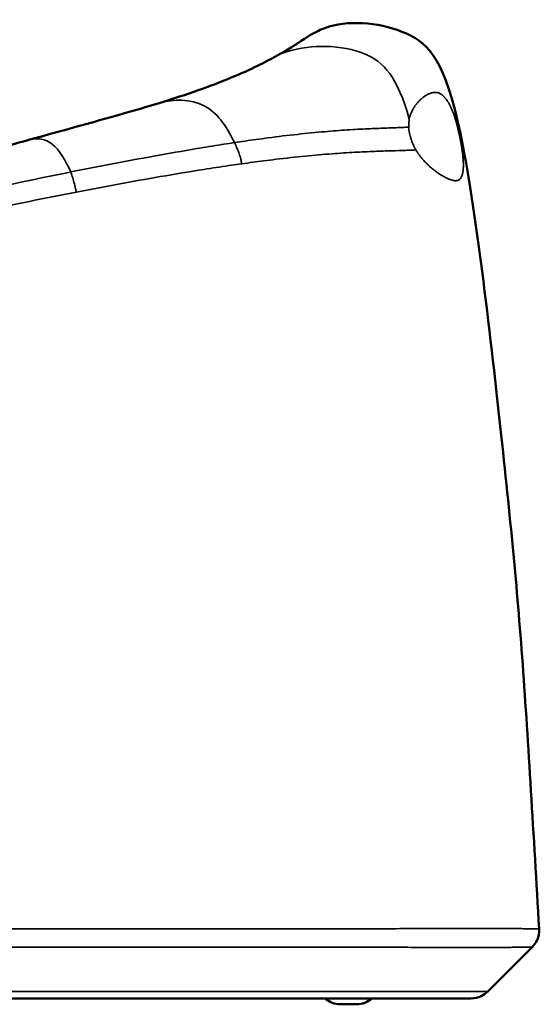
# Model space of a CAD drawing. Header units: millimetres. Extents: x -578 to 1907, y 2499 to 4482.
# Tile 41 of 41: x 1467 to 1907, y 2499 to 3335. Entities that reach past the tile are written whole.
import ezdxf

# ---------------------------------------------------------------- set-up
doc = ezdxf.new("R2010")
doc.units = ezdxf.units.MM
doc.layers.add('Visible (ANSI)', color=7, linetype='Continuous', lineweight=50)
doc.layers.add('Visible Narrow (ANSI)', color=7, linetype='Continuous', lineweight=35)

msp = doc.modelspace()

# ---------------------------------------------------------------- linework, layer by layer
at = {"layer": 'Visible (ANSI)'}
for p, q in [((1901.452, 2547.715), (1863.653, 2509.917)), ((1221.274, 2504.059), (1849.511, 2504.059)), ((1738.759, 2499.059), (1752.302, 2499.059))]:
    msp.add_line(p, q, dxfattribs=at)
for centre, start, end in [((1738.759, 2519.059), 228.590378, 270), ((1752.302, 2519.059), 270, 311.409622)]:
    msp.add_arc(centre, 20, start, end, dxfattribs=at)
for points, knots in [([(1683.608, 3304.016), (1689.093, 3307.043), (1693.427, 3309.586), (1700.29, 3313.822), (1702.598, 3315.379), (1708.646, 3319.479), (1714.505, 3323.12), (1720.849, 3326.295), (1722.661, 3327.057), (1725.203, 3328.075), (1725.841, 3328.308), (1726.768, 3328.627)], [0, 0, 0, 0, 4.5959272, 4.5959272, 9.4018856, 9.4018856, 15.2780998, 15.2780998, 19.3402915, 19.3402915, 22.9213035, 22.9213035, 22.9213035, 22.9213035]), ([(1726.768, 3328.627), (1727.511, 3328.882), (1747.766, 3335.36), (1801.061, 3329.506), (1827.76, 3299.593), (1840.547, 3238.566)], [-2.0385039, -2.0385039, -2.0385039, -2.0385039, -2, -1, 0, 0, 0, 0]), ([(1585.009, 3264.467), (1596.74, 3268.066), (1607.913, 3271.738), (1627.991, 3278.846), (1637.247, 3282.393), (1654.237, 3289.419), (1661.894, 3292.901), (1674.198, 3298.927), (1679.123, 3301.542), (1683.608, 3304.016)], [0, 0, 0, 0, 4.0851524, 4.0851524, 8.0632618, 8.0632618, 12.2963086, 12.2963086, 16.0545304, 16.0545304, 16.0545304, 16.0545304]), ([(1475.226, 3233.446), (1504.007, 3241.486), (1532.988, 3249.308), (1568.879, 3259.625), (1577.116, 3262.045), (1585.009, 3264.467)], [0, 0, 0, 0, 9.048326, 9.048326, 11.7970304, 11.7970304, 11.7970304, 11.7970304]), ([(1907.276, 2563.015), (1902.673, 2642.437), (1893.484, 2803.97), (1877.786, 2963.345), (1853.335, 3177.539), (1840.547, 3238.566)], [0, 0, 0, 0, 0.325185, 0.6625925, 1, 1, 1, 1]), ([(1102.432, 3093.018), (1132.601, 3106.934), (1162.832, 3120.808), (1241.363, 3155.284), (1290.015, 3175.073), (1377.019, 3205.01), (1414.963, 3216.367), (1460.336, 3229.272), (1467.785, 3231.367), (1475.226, 3233.446)], [0, 0, 0, 0, 10.0003651, 10.0003651, 25.8098188, 25.8098188, 37.7193659, 37.7193659, 40.0586332, 40.0586332, 40.0586332, 40.0586332]), ([(1901.452, 2547.715), (1903.155, 2549.419), (1906.406, 2554.12), (1907.462, 2559.808), (1907.276, 2563.015)], [0, 0, 0, 0, 0.42857143, 0.99999799, 0.99999799, 0.99999799, 0.99999799]), ([(1863.653, 2509.917), (1862.066, 2508.33), (1860.21, 2507.013), (1858.189, 2506.04), (1855.493, 2504.743), (1852.503, 2504.059), (1849.511, 2504.059)], [0, 0, 0, 0, 0.4285715, 0.4285715, 0.4285715, 1.0000001, 1.0000001, 1.0000001, 1.0000001])]:
    msp.add_open_spline(points, degree=3, knots=knots, dxfattribs=at)
at = {"layer": 'Visible Narrow (ANSI)'}
for p, q in [((1639.771, 3229.443), (1639.771, 3229.443)), ((1633.241, 3209.688), (1633.241, 3209.688)), ((1546.286, 3194.878), (1546.286, 3194.877))]:
    msp.add_line(p, q, dxfattribs=at)
for points, knots in [([(1797.171, 3250.898), (1786.97, 3286.856), (1775.652, 3299.387), (1759.086, 3306.245), (1740.039, 3314.129), (1714.053, 3314.513), (1694.099, 3308.353), (1690.425, 3307.219), (1686.956, 3305.864), (1683.608, 3304.016)], [0, 0, 0, 0, 0.15546733, 0.15546733, 0.15546733, 0.3342226, 0.3342226, 0.3342226, 0.36712943, 0.36712943, 0.36712943, 0.36712943]), ([(1839.364, 3238.623), (1839.132, 3239.675), (1838.892, 3240.721), (1838.644, 3241.761), (1838.52, 3242.281), (1838.394, 3242.799), (1838.266, 3243.315), (1838.202, 3243.573), (1838.138, 3243.831), (1838.073, 3244.089), (1838.04, 3244.217), (1838.007, 3244.346), (1837.975, 3244.474), (1837.958, 3244.539), (1837.942, 3244.603), (1837.925, 3244.667), (1837.917, 3244.699), (1837.909, 3244.731), (1837.9, 3244.763), (1837.894, 3244.787), (1837.888, 3244.811), (1837.882, 3244.835), (1837.88, 3244.843), (1837.877, 3244.853), (1837.876, 3244.86), (1837.654, 3245.719), (1837.427, 3246.569), (1837.193, 3247.412), (1837.076, 3247.833), (1836.958, 3248.252), (1836.838, 3248.669), (1836.778, 3248.877), (1836.718, 3249.085), (1836.657, 3249.292), (1836.627, 3249.396), (1836.596, 3249.499), (1836.566, 3249.603), (1836.55, 3249.654), (1836.535, 3249.706), (1836.52, 3249.758), (1836.506, 3249.803), (1836.493, 3249.848), (1836.479, 3249.893), (1836.477, 3249.9), (1836.475, 3249.907), (1836.473, 3249.913), (1836.262, 3250.618), (1836.047, 3251.315), (1835.826, 3252.005), (1835.715, 3252.349), (1835.603, 3252.692), (1835.49, 3253.033), (1835.434, 3253.203), (1835.377, 3253.373), (1835.319, 3253.542), (1835.291, 3253.627), (1835.262, 3253.711), (1835.233, 3253.795), (1835.219, 3253.838), (1835.204, 3253.88), (1835.19, 3253.922), (1835.177, 3253.959), (1835.164, 3253.996), (1835.152, 3254.032), (1835.15, 3254.038), (1835.148, 3254.044), (1835.146, 3254.048), (1834.946, 3254.628), (1834.742, 3255.2), (1834.533, 3255.764), (1834.428, 3256.046), (1834.323, 3256.326), (1834.216, 3256.604), (1834.163, 3256.743), (1834.109, 3256.882), (1834.055, 3257.02), (1834.028, 3257.089), (1834.001, 3257.158), (1833.974, 3257.226), (1833.961, 3257.261), (1833.947, 3257.295), (1833.933, 3257.329), (1833.922, 3257.359), (1833.91, 3257.389), (1833.898, 3257.419), (1833.896, 3257.424), (1833.894, 3257.429), (1833.893, 3257.432), (1833.512, 3258.389), (1833.119, 3259.313), (1832.713, 3260.202), (1832.51, 3260.647), (1832.304, 3261.083), (1832.095, 3261.511), (1831.99, 3261.725), (1831.884, 3261.937), (1831.778, 3262.146), (1831.724, 3262.251), (1831.671, 3262.355), (1831.617, 3262.459), (1831.59, 3262.511), (1831.563, 3262.563), (1831.536, 3262.614), (1831.523, 3262.64), (1831.51, 3262.666), (1831.496, 3262.692), (1831.486, 3262.711), (1831.476, 3262.73), (1831.466, 3262.749), (1831.462, 3262.756), (1831.458, 3262.763), (1831.455, 3262.769), (1831.262, 3263.136), (1831.065, 3263.496), (1830.866, 3263.849), (1830.816, 3263.937), (1830.766, 3264.025), (1830.716, 3264.112), (1830.703, 3264.134), (1830.691, 3264.156), (1830.678, 3264.178), (1830.672, 3264.188), (1830.666, 3264.199), (1830.66, 3264.21), (1830.654, 3264.22), (1830.648, 3264.23), (1830.642, 3264.241), (1830.618, 3264.282), (1830.594, 3264.323), (1830.57, 3264.364), (1830.474, 3264.528), (1830.378, 3264.691), (1830.281, 3264.851), (1830.088, 3265.171), (1829.893, 3265.483), (1829.696, 3265.787), (1829.598, 3265.94), (1829.499, 3266.09), (1829.401, 3266.238), (1829.351, 3266.312), (1829.302, 3266.385), (1829.252, 3266.458), (1829.227, 3266.495), (1829.202, 3266.531), (1829.177, 3266.568), (1829.165, 3266.586), (1829.153, 3266.604), (1829.14, 3266.622), (1829.131, 3266.635), (1829.121, 3266.649), (1829.112, 3266.663), (1829.109, 3266.667), (1829.106, 3266.672), (1829.103, 3266.676), (1828.448, 3267.624), (1827.784, 3268.478), (1827.121, 3269.238), (1827.057, 3269.311), (1826.994, 3269.383), (1826.93, 3269.454), (1826.567, 3269.861), (1826.203, 3270.24), (1825.835, 3270.59), (1825.651, 3270.765), (1825.466, 3270.933), (1825.279, 3271.094), (1825.186, 3271.174), (1825.093, 3271.253), (1824.999, 3271.329), (1824.952, 3271.368), (1824.905, 3271.406), (1824.858, 3271.443), (1824.834, 3271.462), (1824.81, 3271.48), (1824.787, 3271.499), (1824.766, 3271.515), (1824.745, 3271.531), (1824.725, 3271.547), (1824.722, 3271.549), (1824.719, 3271.552), (1824.716, 3271.554), (1824.373, 3271.818), (1824.026, 3272.057), (1823.672, 3272.27), (1823.495, 3272.377), (1823.316, 3272.477), (1823.136, 3272.57), (1823.045, 3272.617), (1822.955, 3272.662), (1822.864, 3272.706), (1822.818, 3272.727), (1822.772, 3272.749), (1822.726, 3272.77), (1822.703, 3272.78), (1822.68, 3272.791), (1822.657, 3272.801), (1822.646, 3272.806), (1822.634, 3272.811), (1822.623, 3272.816), (1822.611, 3272.821), (1822.6, 3272.826), (1822.588, 3272.831), (1822.23, 3272.988), (1821.864, 3273.119), (1821.491, 3273.224), (1821.304, 3273.276), (1821.115, 3273.322), (1820.924, 3273.362), (1820.828, 3273.382), (1820.732, 3273.4), (1820.636, 3273.417), (1820.587, 3273.425), (1820.539, 3273.433), (1820.49, 3273.44), (1820.466, 3273.444), (1820.442, 3273.447), (1820.417, 3273.451), (1820.393, 3273.455), (1820.368, 3273.458), (1820.344, 3273.461), (1819.957, 3273.514), (1819.563, 3273.541), (1819.16, 3273.542), (1818.959, 3273.542), (1818.755, 3273.536), (1818.549, 3273.524), (1818.343, 3273.512), (1818.135, 3273.493), (1817.924, 3273.467), (1817.502, 3273.417), (1817.073, 3273.34), (1816.636, 3273.238), (1816.417, 3273.187), (1816.196, 3273.13), (1815.974, 3273.066), (1815.863, 3273.034), (1815.751, 3273), (1815.639, 3272.965), (1815.583, 3272.947), (1815.526, 3272.929), (1815.47, 3272.911), (1815.442, 3272.902), (1815.414, 3272.893), (1815.385, 3272.883), (1815.371, 3272.878), (1815.357, 3272.874), (1815.343, 3272.869), (1815.329, 3272.864), (1815.315, 3272.86), (1815.301, 3272.855), (1814.835, 3272.697), (1814.363, 3272.512), (1813.886, 3272.302), (1813.647, 3272.197), (1813.407, 3272.086), (1813.166, 3271.968), (1813.046, 3271.909), (1812.925, 3271.848), (1812.804, 3271.786), (1812.743, 3271.755), (1812.683, 3271.723), (1812.622, 3271.691), (1812.592, 3271.675), (1812.561, 3271.659), (1812.531, 3271.643), (1812.516, 3271.635), (1812.5, 3271.627), (1812.485, 3271.619), (1812.478, 3271.615), (1812.47, 3271.611), (1812.462, 3271.607), (1812.455, 3271.603), (1812.448, 3271.599), (1812.44, 3271.594), (1811.935, 3271.323), (1811.428, 3271.025), (1810.92, 3270.703), (1810.666, 3270.541), (1810.412, 3270.374), (1810.158, 3270.199), (1810.031, 3270.112), (1809.904, 3270.024), (1809.777, 3269.934), (1809.714, 3269.889), (1809.65, 3269.843), (1809.587, 3269.797), (1809.555, 3269.774), (1809.523, 3269.751), (1809.492, 3269.728), (1809.476, 3269.717), (1809.46, 3269.705), (1809.444, 3269.693), (1809.432, 3269.685), (1809.42, 3269.676), (1809.408, 3269.667), (1809.404, 3269.664), (1809.401, 3269.662), (1809.396, 3269.658), (1808.852, 3269.258), (1808.31, 3268.831), (1807.775, 3268.378), (1807.507, 3268.152), (1807.241, 3267.919), (1806.977, 3267.68), (1806.845, 3267.56), (1806.713, 3267.439), (1806.582, 3267.316), (1806.516, 3267.255), (1806.451, 3267.193), (1806.385, 3267.131), (1806.352, 3267.1), (1806.32, 3267.069), (1806.287, 3267.037), (1806.259, 3267.01), (1806.23, 3266.983), (1806.202, 3266.955), (1806.198, 3266.951), (1806.194, 3266.948), (1806.189, 3266.943), (1805.602, 3266.375), (1805.028, 3265.779), (1804.471, 3265.155), (1804.193, 3264.842), (1803.919, 3264.523), (1803.65, 3264.198), (1803.515, 3264.035), (1803.382, 3263.87), (1803.25, 3263.704), (1803.184, 3263.621), (1803.118, 3263.537), (1803.053, 3263.453), (1803.02, 3263.411), (1802.987, 3263.369), (1802.955, 3263.327), (1802.939, 3263.306), (1802.922, 3263.285), (1802.906, 3263.264), (1802.892, 3263.245), (1802.878, 3263.227), (1802.864, 3263.208), (1802.862, 3263.205), (1802.86, 3263.203), (1802.857, 3263.2), (1802.252, 3262.407), (1801.677, 3261.581), (1801.141, 3260.725), (1800.872, 3260.296), (1800.613, 3259.86), (1800.364, 3259.417), (1800.239, 3259.195), (1800.117, 3258.971), (1799.998, 3258.746), (1799.938, 3258.633), (1799.879, 3258.52), (1799.821, 3258.406), (1799.791, 3258.349), (1799.762, 3258.292), (1799.733, 3258.235), (1799.719, 3258.207), (1799.705, 3258.178), (1799.69, 3258.15), (1799.68, 3258.128), (1799.669, 3258.107), (1799.658, 3258.085), (1799.654, 3258.078), (1799.651, 3258.072), (1799.647, 3258.064), (1799.389, 3257.544), (1799.144, 3257.017), (1798.916, 3256.482), (1798.801, 3256.214), (1798.691, 3255.945), (1798.584, 3255.673), (1798.531, 3255.537), (1798.478, 3255.401), (1798.427, 3255.264), (1798.401, 3255.196), (1798.376, 3255.128), (1798.351, 3255.059), (1798.338, 3255.025), (1798.326, 3254.99), (1798.313, 3254.956), (1798.302, 3254.926), (1798.291, 3254.896), (1798.281, 3254.866), (1798.279, 3254.861), (1798.278, 3254.858), (1798.276, 3254.853), (1797.816, 3253.568), (1797.445, 3252.249), (1797.171, 3250.898)], [0, 0, 0, 0, 0.015625, 0.015625, 0.015625, 0.0234375, 0.0234375, 0.0234375, 0.0273437, 0.0273437, 0.0273437, 0.0292969, 0.0292969, 0.0292969, 0.0302734, 0.0302734, 0.0302734, 0.0307617, 0.0307617, 0.0307617, 0.0311279, 0.0311279, 0.0311279, 0.03125, 0.03125, 0.03125, 0.046875, 0.046875, 0.046875, 0.0546875, 0.0546875, 0.0546875, 0.0585937, 0.0585937, 0.0585937, 0.0605469, 0.0605469, 0.0605469, 0.0615234, 0.0615234, 0.0615234, 0.0623779, 0.0623779, 0.0623779, 0.0625, 0.0625, 0.0625, 0.078125, 0.078125, 0.078125, 0.0859375, 0.0859375, 0.0859375, 0.0898437, 0.0898437, 0.0898437, 0.0917969, 0.0917969, 0.0917969, 0.0927734, 0.0927734, 0.0927734, 0.0936279, 0.0936279, 0.0936279, 0.09375, 0.09375, 0.09375, 0.109375, 0.109375, 0.109375, 0.1171875, 0.1171875, 0.1171875, 0.1210937, 0.1210937, 0.1210937, 0.1230469, 0.1230469, 0.1230469, 0.1240234, 0.1240234, 0.1240234, 0.1248779, 0.1248779, 0.1248779, 0.125, 0.125, 0.125, 0.15625, 0.15625, 0.15625, 0.171875, 0.171875, 0.171875, 0.1796875, 0.1796875, 0.1796875, 0.1835937, 0.1835937, 0.1835937, 0.1855469, 0.1855469, 0.1855469, 0.1865234, 0.1865234, 0.1865234, 0.1872559, 0.1872559, 0.1872559, 0.1875, 0.1875, 0.1875, 0.203125, 0.203125, 0.203125, 0.2070312, 0.2070312, 0.2070312, 0.2080078, 0.2080078, 0.2080078, 0.2084961, 0.2084961, 0.2084961, 0.2089844, 0.2089844, 0.2089844, 0.2109375, 0.2109375, 0.2109375, 0.21875, 0.21875, 0.21875, 0.234375, 0.234375, 0.234375, 0.2421875, 0.2421875, 0.2421875, 0.2460937, 0.2460937, 0.2460937, 0.2480469, 0.2480469, 0.2480469, 0.2490234, 0.2490234, 0.2490234, 0.2497559, 0.2497559, 0.2497559, 0.25, 0.25, 0.25, 0.3070505, 0.3070505, 0.3070505, 0.3125, 0.3125, 0.3125, 0.34375, 0.34375, 0.34375, 0.359375, 0.359375, 0.359375, 0.3671875, 0.3671875, 0.3671875, 0.3710937, 0.3710937, 0.3710937, 0.3730469, 0.3730469, 0.3730469, 0.3747559, 0.3747559, 0.3747559, 0.375, 0.375, 0.375, 0.40625, 0.40625, 0.40625, 0.421875, 0.421875, 0.421875, 0.4296875, 0.4296875, 0.4296875, 0.4335937, 0.4335937, 0.4335937, 0.4355469, 0.4355469, 0.4355469, 0.4365234, 0.4365234, 0.4365234, 0.4375, 0.4375, 0.4375, 0.46875, 0.46875, 0.46875, 0.484375, 0.484375, 0.484375, 0.4921875, 0.4921875, 0.4921875, 0.4960937, 0.4960937, 0.4960937, 0.4980469, 0.4980469, 0.4980469, 0.5, 0.5, 0.5, 0.53125, 0.53125, 0.53125, 0.546875, 0.546875, 0.546875, 0.5625, 0.5625, 0.5625, 0.59375, 0.59375, 0.59375, 0.609375, 0.609375, 0.609375, 0.6171875, 0.6171875, 0.6171875, 0.6210937, 0.6210937, 0.6210937, 0.6230469, 0.6230469, 0.6230469, 0.6240234, 0.6240234, 0.6240234, 0.625, 0.625, 0.625, 0.65625, 0.65625, 0.65625, 0.671875, 0.671875, 0.671875, 0.6796875, 0.6796875, 0.6796875, 0.6835937, 0.6835937, 0.6835937, 0.6855469, 0.6855469, 0.6855469, 0.6865234, 0.6865234, 0.6865234, 0.6870117, 0.6870117, 0.6870117, 0.6875, 0.6875, 0.6875, 0.71875, 0.71875, 0.71875, 0.734375, 0.734375, 0.734375, 0.7421875, 0.7421875, 0.7421875, 0.7460937, 0.7460937, 0.7460937, 0.7480469, 0.7480469, 0.7480469, 0.7490234, 0.7490234, 0.7490234, 0.7497559, 0.7497559, 0.7497559, 0.75, 0.75, 0.75, 0.78125, 0.78125, 0.78125, 0.796875, 0.796875, 0.796875, 0.8046875, 0.8046875, 0.8046875, 0.8085937, 0.8085937, 0.8085937, 0.8105469, 0.8105469, 0.8105469, 0.8122559, 0.8122559, 0.8122559, 0.8125, 0.8125, 0.8125, 0.84375, 0.84375, 0.84375, 0.859375, 0.859375, 0.859375, 0.8671875, 0.8671875, 0.8671875, 0.8710937, 0.8710937, 0.8710937, 0.8730469, 0.8730469, 0.8730469, 0.8740234, 0.8740234, 0.8740234, 0.8748779, 0.8748779, 0.8748779, 0.875, 0.875, 0.875, 0.90625, 0.90625, 0.90625, 0.921875, 0.921875, 0.921875, 0.9296875, 0.9296875, 0.9296875, 0.9335937, 0.9335937, 0.9335937, 0.9355469, 0.9355469, 0.9355469, 0.9365234, 0.9365234, 0.9365234, 0.9372559, 0.9372559, 0.9372559, 0.9375, 0.9375, 0.9375, 0.953125, 0.953125, 0.953125, 0.9609375, 0.9609375, 0.9609375, 0.9648437, 0.9648437, 0.9648437, 0.9667969, 0.9667969, 0.9667969, 0.9677734, 0.9677734, 0.9677734, 0.9686279, 0.9686279, 0.9686279, 0.96875, 0.96875, 0.96875, 1, 1, 1, 1]), ([(1648.693, 3230.819), (1641.481, 3246.112), (1625.478, 3267.592), (1596.963, 3268.134), (1585.009, 3264.467)], [-5.8529511, -5.8529511, -5.8529511, -5.8529511, -5, -4.0902938, -4.0902938, -4.0902938, -4.0902938]), ([(1797.171, 3250.898), (1797.065, 3250.37), (1796.973, 3249.838), (1796.858, 3249.033), (1796.806, 3248.63), (1796.755, 3248.156), (1796.733, 3247.918), (1796.721, 3247.79), (1796.716, 3247.731), (1796.713, 3247.697), (1796.713, 3247.689), (1796.609, 3246.463), (1796.584, 3245.23), (1796.639, 3243.982)], [0, 0, 0, 0, 0.25, 0.25, 0.375, 0.4375, 0.46875, 0.484375, 0.4960937, 0.4960937, 0.5, 0.5, 1, 1, 1, 1]), ([(1796.639, 3243.982), (1795.812, 3243.936), (1794.966, 3243.893), (1794.104, 3243.851), (1794.018, 3243.847), (1793.932, 3243.843), (1793.846, 3243.839), (1792.22, 3243.761), (1790.536, 3243.69), (1788.791, 3243.621), (1784.991, 3243.471), (1780.897, 3243.331), (1776.504, 3243.17), (1771.972, 3243.003), (1767.121, 3242.813), (1761.952, 3242.571), (1756.496, 3242.315), (1750.686, 3242.001), (1744.544, 3241.603), (1738.441, 3241.207), (1732.01, 3240.729), (1725.284, 3240.151), (1717.911, 3239.518), (1710.185, 3238.765), (1702.172, 3237.888), (1694.159, 3237.01), (1685.86, 3236.007), (1677.327, 3234.886), (1673.902, 3234.436), (1670.439, 3233.966), (1666.948, 3233.48), (1660.951, 3232.644), (1654.869, 3231.757), (1648.693, 3230.819)], [0, 0, 0, 0, 0.0284273, 0.0284273, 0.0284273, 0.03125, 0.03125, 0.03125, 0.0846763, 0.0846763, 0.0846763, 0.2010019, 0.2010019, 0.2010019, 0.3210134, 0.3210134, 0.3210134, 0.447699, 0.447699, 0.447699, 0.5735788, 0.5735788, 0.5735788, 0.7115484, 0.7115484, 0.7115484, 0.849518, 0.849518, 0.849518, 0.9048926, 0.9048926, 0.9048926, 1, 1, 1, 1]), ([(1802.7, 3224.702), (1802.7, 3224.703), (1802.698, 3224.706), (1802.693, 3224.713), (1802.687, 3224.723), (1802.677, 3224.741), (1802.663, 3224.766), (1802.651, 3224.787), (1802.635, 3224.814), (1802.617, 3224.846), (1802.608, 3224.861), (1802.598, 3224.879), (1802.588, 3224.897), (1802.583, 3224.906), (1802.577, 3224.916), (1802.571, 3224.926), (1802.569, 3224.931), (1802.566, 3224.936), (1802.563, 3224.941), (1802.561, 3224.944), (1802.56, 3224.946), (1802.558, 3224.949), (1802.557, 3224.952), (1802.555, 3224.955), (1802.554, 3224.957), (1802.505, 3225.042), (1802.457, 3225.127), (1802.41, 3225.212), (1802.314, 3225.382), (1802.22, 3225.553), (1802.127, 3225.724), (1801.941, 3226.066), (1801.76, 3226.409), (1801.583, 3226.754), (1801.465, 3226.985), (1801.349, 3227.216), (1801.235, 3227.448), (1801.179, 3227.562), (1801.123, 3227.677), (1801.068, 3227.791), (1800.984, 3227.965), (1800.902, 3228.138), (1800.82, 3228.313), (1800.78, 3228.4), (1800.739, 3228.487), (1800.699, 3228.574), (1800.679, 3228.618), (1800.659, 3228.661), (1800.639, 3228.705), (1800.624, 3228.738), (1800.609, 3228.77), (1800.594, 3228.803), (1800.589, 3228.814), (1800.585, 3228.823), (1800.579, 3228.836), (1799.959, 3230.204), (1799.408, 3231.58), (1798.923, 3232.961), (1798.913, 3232.992), (1798.902, 3233.022), (1798.892, 3233.052), (1798.856, 3233.153), (1798.822, 3233.254), (1798.787, 3233.355), (1798.77, 3233.405), (1798.753, 3233.456), (1798.736, 3233.506), (1798.723, 3233.544), (1798.71, 3233.582), (1798.697, 3233.62), (1798.693, 3233.632), (1798.689, 3233.644), (1798.685, 3233.658), (1798.238, 3234.992), (1797.856, 3236.319), (1797.547, 3237.639), (1797.495, 3237.858), (1797.445, 3238.078), (1797.398, 3238.298), (1797.385, 3238.356), (1797.373, 3238.414), (1797.36, 3238.472), (1797.349, 3238.523), (1797.339, 3238.575), (1797.328, 3238.627), (1797.316, 3238.681), (1797.305, 3238.736), (1797.294, 3238.791), (1797.283, 3238.846), (1797.272, 3238.902), (1797.261, 3238.955), (1796.922, 3240.663), (1796.711, 3242.337), (1796.639, 3243.982)], [0, 0, 0, 0, 0.0032026, 0.0032026, 0.0032026, 0.0078125, 0.0078125, 0.0078125, 0.0117188, 0.0117188, 0.0117188, 0.0136719, 0.0136719, 0.0136719, 0.0146484, 0.0146484, 0.0146484, 0.0151367, 0.0151367, 0.0151367, 0.0153809, 0.0153809, 0.0153809, 0.015625, 0.015625, 0.015625, 0.03125, 0.03125, 0.03125, 0.0625, 0.0625, 0.0625, 0.125, 0.125, 0.125, 0.166874, 0.166874, 0.166874, 0.1875, 0.1875, 0.1875, 0.21875, 0.21875, 0.21875, 0.234375, 0.234375, 0.234375, 0.2421875, 0.2421875, 0.2421875, 0.2480469, 0.2480469, 0.2480469, 0.25, 0.25, 0.25, 0.4640634, 0.4640634, 0.4640634, 0.46875, 0.46875, 0.46875, 0.484375, 0.484375, 0.484375, 0.4921875, 0.4921875, 0.4921875, 0.4980469, 0.4980469, 0.4980469, 0.5, 0.5, 0.5, 0.6875, 0.6875, 0.6875, 0.71875, 0.71875, 0.71875, 0.7270154, 0.7270154, 0.7270154, 0.734375, 0.734375, 0.734375, 0.7421875, 0.7421875, 0.7421875, 0.75, 0.75, 0.75, 1, 1, 1, 1]), ([(1802.7, 3224.702), (1803.146, 3223.93), (1803.618, 3223.168), (1804.362, 3222.039), (1804.616, 3221.665), (1805.005, 3221.107), (1805.202, 3220.829), (1805.436, 3220.506), (1805.554, 3220.345), (1805.617, 3220.259), (1805.647, 3220.218), (1805.664, 3220.196), (1805.668, 3220.189), (1806.143, 3219.546), (1806.63, 3218.917), (1807.381, 3217.988), (1807.762, 3217.526), (1808.215, 3216.994), (1808.444, 3216.73), (1808.567, 3216.588), (1808.625, 3216.522), (1808.658, 3216.485), (1808.667, 3216.474), (1809.146, 3215.928), (1809.626, 3215.4), (1810.359, 3214.62), (1810.729, 3214.234), (1811.164, 3213.789), (1811.384, 3213.568), (1811.501, 3213.45), (1811.556, 3213.395), (1811.588, 3213.364), (1811.596, 3213.355), (1812.063, 3212.89), (1812.527, 3212.441), (1813.23, 3211.779), (1813.583, 3211.451), (1813.997, 3211.074), (1814.205, 3210.887), (1814.309, 3210.793), (1814.353, 3210.753), (1814.383, 3210.727), (1814.398, 3210.713), (1814.867, 3210.295), (1815.324, 3209.898), (1815.897, 3209.412), (1816.04, 3209.291), (1816.184, 3209.171), (1816.227, 3209.135), (1816.241, 3209.123), (1816.268, 3209.1), (1816.335, 3209.045), (1816.616, 3208.811), (1817.311, 3208.242), (1818.166, 3207.566), (1818.913, 3206.996), (1819.285, 3206.716), (1819.491, 3206.562), (1819.591, 3206.489), (1819.644, 3206.449), (1819.651, 3206.444), (1820.456, 3205.85), (1821.246, 3205.291), (1822.416, 3204.5), (1822.996, 3204.116), (1823.666, 3203.689), (1823.999, 3203.48), (1824.176, 3203.369), (1824.259, 3203.318), (1824.306, 3203.289), (1824.319, 3203.281), (1825.045, 3202.834), (1825.743, 3202.424), (1826.764, 3201.853), (1827.269, 3201.579), (1827.845, 3201.279), (1828.131, 3201.134), (1828.273, 3201.062), (1828.333, 3201.032), (1828.374, 3201.012), (1828.395, 3201.002), (1829.044, 3200.679), (1829.653, 3200.395), (1830.535, 3200.014), (1830.968, 3199.834), (1831.46, 3199.644), (1831.702, 3199.553), (1831.823, 3199.509), (1831.874, 3199.491), (1831.909, 3199.479), (1831.926, 3199.472), (1832.479, 3199.274), (1832.994, 3199.111), (1833.733, 3198.909), (1833.974, 3198.849), (1834.327, 3198.769), (1834.501, 3198.732), (1834.673, 3198.699), (1834.787, 3198.678), (1834.843, 3198.668), (1835.346, 3198.582), (1835.769, 3198.534), (1836.372, 3198.506), (1836.567, 3198.504), (1836.853, 3198.512), (1836.993, 3198.519), (1837.131, 3198.529), (1837.222, 3198.537), (1837.266, 3198.542), (1837.673, 3198.587), (1838.011, 3198.656), (1838.488, 3198.804), (1838.641, 3198.861), (1838.864, 3198.958), (1838.973, 3199.009), (1839.098, 3199.073), (1839.159, 3199.107), (1839.186, 3199.122), (1839.203, 3199.131), (1839.211, 3199.136), (1839.504, 3199.304), (1839.766, 3199.497), (1840.132, 3199.834), (1840.249, 3199.954), (1840.418, 3200.147), (1840.501, 3200.246), (1840.595, 3200.366), (1840.641, 3200.428), (1840.661, 3200.455), (1840.674, 3200.473), (1840.68, 3200.481), (1840.899, 3200.784), (1841.094, 3201.11), (1841.364, 3201.647), (1841.451, 3201.834), (1841.576, 3202.126), (1841.637, 3202.276), (1841.707, 3202.456), (1841.741, 3202.547), (1841.759, 3202.596), (1841.768, 3202.619), (1841.773, 3202.633), (1841.774, 3202.636), (1841.941, 3203.092), (1842.091, 3203.578), (1842.294, 3204.356), (1842.358, 3204.623), (1842.448, 3205.037), (1842.491, 3205.246), (1842.539, 3205.496), (1842.565, 3205.636), (1842.577, 3205.704), (1842.583, 3205.741), (1842.584, 3205.745), (1842.641, 3206.069), (1842.693, 3206.397), (1842.762, 3206.902), (1842.794, 3207.157), (1842.829, 3207.462), (1842.845, 3207.615), (1842.854, 3207.698), (1842.858, 3207.736), (1842.86, 3207.758), (1842.86, 3207.764), (1842.899, 3208.148), (1842.931, 3208.534), (1842.97, 3209.128), (1842.988, 3209.428), (1843.004, 3209.783), (1843.012, 3209.962), (1843.015, 3210.059), (1843.017, 3210.104), (1843.018, 3210.13), (1843.018, 3210.136), (1843.034, 3210.587), (1843.043, 3211.042), (1843.046, 3211.738), (1843.046, 3212.09), (1843.041, 3212.506), (1843.037, 3212.716), (1843.035, 3212.829), (1843.034, 3212.882), (1843.033, 3212.912), (1843.033, 3212.919), (1843.022, 3213.464), (1843.002, 3214.012), (1842.962, 3214.848), (1842.94, 3215.269), (1842.908, 3215.768), (1842.892, 3216.019), (1842.882, 3216.158), (1842.877, 3216.226), (1842.875, 3216.262), (1842.875, 3216.266), (1842.828, 3216.924), (1842.773, 3217.587), (1842.679, 3218.596), (1842.629, 3219.105), (1842.566, 3219.705), (1842.533, 3220.007), (1842.514, 3220.174), (1842.505, 3220.255), (1842.5, 3220.299), (1842.5, 3220.303), (1842.407, 3221.126), (1842.306, 3221.953), (1842.139, 3223.21), (1842.053, 3223.843), (1841.946, 3224.589), (1841.891, 3224.964), (1841.86, 3225.172), (1841.845, 3225.273), (1841.837, 3225.326), (1841.836, 3225.332), (1841.683, 3226.356), (1841.52, 3227.381), (1841.26, 3228.932), (1841.17, 3229.451), (1841.033, 3230.234), (1840.963, 3230.626), (1840.88, 3231.085), (1840.838, 3231.315), (1840.817, 3231.43), (1840.808, 3231.479), (1840.802, 3231.512), (1840.799, 3231.526), (1840.688, 3232.126), (1840.579, 3232.708), (1840.41, 3233.582), (1840.324, 3234.019), (1840.223, 3234.53), (1840.179, 3234.749), (1840.15, 3234.896), (1840.135, 3234.967), (1839.879, 3236.238), (1839.627, 3237.432), (1839.364, 3238.623)], [0, 0, 0, 0, 0.015625, 0.015625, 0.0234375, 0.0234375, 0.02734375, 0.02929687, 0.03027344, 0.03076172, 0.03112793, 0.03112793, 0.03125, 0.03125, 0.046875, 0.046875, 0.0546875, 0.05859375, 0.06054687, 0.06152344, 0.06225586, 0.06225586, 0.0625, 0.0625, 0.078125, 0.078125, 0.0859375, 0.08984375, 0.09179687, 0.09277344, 0.09350586, 0.09350586, 0.09375, 0.09375, 0.109375, 0.109375, 0.1171875, 0.12109375, 0.12304687, 0.12402344, 0.12451172, 0.12451172, 0.125, 0.125, 0.140625, 0.140625, 0.14453125, 0.14550781, 0.14550781, 0.14599609, 0.14599609, 0.14648437, 0.1484375, 0.15625, 0.171875, 0.1796875, 0.18359375, 0.18554687, 0.18725586, 0.18725586, 0.1875, 0.1875, 0.21875, 0.21875, 0.234375, 0.2421875, 0.24609375, 0.24804687, 0.24951172, 0.24951172, 0.25, 0.25, 0.28125, 0.28125, 0.296875, 0.3046875, 0.30859375, 0.31054687, 0.31152344, 0.31152344, 0.3125, 0.3125, 0.34375, 0.34375, 0.359375, 0.3671875, 0.37109375, 0.37304687, 0.37402344, 0.37402344, 0.375, 0.375, 0.40625, 0.40625, 0.421875, 0.421875, 0.4296875, 0.43359375, 0.43359375, 0.4375, 0.4375, 0.46875, 0.46875, 0.484375, 0.484375, 0.4921875, 0.49609375, 0.49609375, 0.5, 0.5, 0.53125, 0.53125, 0.546875, 0.546875, 0.5546875, 0.55859375, 0.56054687, 0.56152344, 0.56152344, 0.5625, 0.5625, 0.59375, 0.59375, 0.609375, 0.609375, 0.6171875, 0.62109375, 0.62304687, 0.62402344, 0.62402344, 0.625, 0.625, 0.65625, 0.65625, 0.671875, 0.671875, 0.6796875, 0.68359375, 0.68554688, 0.68652344, 0.68725586, 0.68725586, 0.6875, 0.6875, 0.71875, 0.71875, 0.734375, 0.734375, 0.7421875, 0.74609375, 0.74804688, 0.74975586, 0.74975586, 0.75, 0.75, 0.765625, 0.765625, 0.7734375, 0.77734375, 0.77929688, 0.78027344, 0.78100586, 0.78100586, 0.78125, 0.78125, 0.796875, 0.796875, 0.8046875, 0.80859375, 0.81054688, 0.81152344, 0.81225586, 0.81225586, 0.8125, 0.8125, 0.828125, 0.828125, 0.8359375, 0.83984375, 0.84179688, 0.84277344, 0.84350586, 0.84350586, 0.84375, 0.84375, 0.859375, 0.859375, 0.8671875, 0.87109375, 0.87304688, 0.87402344, 0.87487793, 0.87487793, 0.875, 0.875, 0.890625, 0.890625, 0.8984375, 0.90234375, 0.90429688, 0.90527344, 0.90612793, 0.90612793, 0.90625, 0.90625, 0.921875, 0.921875, 0.9296875, 0.93359375, 0.93554688, 0.93652344, 0.93737793, 0.93737793, 0.9375, 0.9375, 0.953125, 0.953125, 0.9609375, 0.9609375, 0.96484375, 0.96679688, 0.96777344, 0.96826172, 0.96850586, 0.96850586, 0.96875, 0.96875, 0.9765625, 0.9765625, 0.98046875, 0.98242188, 0.98339844, 0.98339844, 0.984375, 0.984375, 1, 1, 1, 1]), ([(1509.819, 3205.904), (1505.21, 3215.879), (1495.761, 3233.024), (1481.345, 3235.155), (1475.226, 3233.446)], [-5.8223517, -5.8223517, -5.8223517, -5.8223517, -5, -4.2209816, -4.2209816, -4.2209816, -4.2209816]), ([(1648.693, 3230.819), (1647.897, 3230.698), (1647.1, 3230.577), (1643.461, 3230.02), (1633.785, 3228.514), (1611.992, 3224.957), (1569.556, 3217.525), (1533.509, 3210.638), (1509.819, 3205.904)], [0, 0, 0, 0, 0.0180961, 0.0180961, 0.0825503, 0.2364386, 0.5, 1, 1, 1, 1]), ([(1655.032, 3212.892), (1654.822, 3213.834), (1654.612, 3214.776), (1654.389, 3215.713), (1654.277, 3216.182), (1654.162, 3216.649), (1654.043, 3217.115), (1653.686, 3218.512), (1653.293, 3219.898), (1652.854, 3221.241), (1652.269, 3223.031), (1651.603, 3224.744), (1650.897, 3226.332), (1650.192, 3227.921), (1649.445, 3229.386), (1648.693, 3230.819)], [0, 0, 0, 0, 0.1428571, 0.1428571, 0.1428571, 0.2142857, 0.2142857, 0.2142857, 0.4285714, 0.4285714, 0.4285714, 0.7142857, 0.7142857, 0.7142857, 1, 1, 1, 1]), ([(1655.032, 3212.892), (1661.289, 3213.772), (1671.015, 3215.079), (1689.161, 3217.326), (1709.073, 3219.498), (1731.333, 3221.423), (1750.924, 3222.69), (1767.643, 3223.453), (1782.013, 3223.92), (1792.147, 3224.22), (1798.755, 3224.487), (1801.573, 3224.635), (1802.698, 3224.702), (1802.7, 3224.702)], [0, 0, 0, 0, 0.09406321, 0.14882987, 0.28528473, 0.4217396, 0.5462374, 0.67153215, 0.79022606, 0.90527454, 0.96090602, 0.99995023, 0.9999998, 0.9999998, 0.9999998, 0.9999998]), ([(1514.591, 3188.876), (1538.444, 3193.499), (1574.818, 3200.193), (1617.783, 3207.33), (1639.892, 3210.715), (1649.719, 3212.139), (1653.417, 3212.664), (1654.225, 3212.779), (1655.032, 3212.892)], [0, 0, 0, 0, 0.5, 0.7635614, 0.9174497, 0.9819039, 0.9819039, 1, 1, 1, 1]), ([(1509.819, 3205.904), (1498.156, 3203.573), (1474.782, 3198.799), (1439.637, 3191.291), (1412.381, 3185.166), (1389.224, 3179.734), (1377.784, 3176.956), (1370.117, 3175.036), (1370.065, 3175.023), (1368.02, 3174.511), (1365.029, 3173.757), (1356.181, 3171.497), (1337.639, 3166.635), (1320.198, 3161.726), (1308.627, 3158.32)], [0, 0, 0, 0, 0.1743565, 0.348713, 0.5230695, 0.5797123, 0.6929978, 0.6929978, 0.6937636, 0.6937636, 0.7234266, 0.7382581, 0.8255054, 1, 1, 1, 1]), ([(1514.591, 3188.876), (1514.378, 3189.823), (1513.744, 3192.657), (1512.598, 3197.358), (1511.141, 3202.291), (1510.257, 3204.719), (1509.819, 3205.904)], [0, 0, 0, 0, 0.1428571, 0.4285714, 0.7142857, 1, 1, 1, 1]), ([(1313.756, 3142.141), (1325.241, 3145.504), (1342.527, 3150.333), (1360.907, 3155.106), (1369.679, 3157.323), (1372.644, 3158.063), (1374.673, 3158.565), (1374.724, 3158.578), (1382.327, 3160.46), (1393.704, 3163.189), (1416.801, 3168.53), (1444.07, 3174.554), (1479.337, 3181.927), (1502.848, 3186.6), (1514.591, 3188.876)], [0, 0, 0, 0, 0.1744946, 0.2617419, 0.2765734, 0.3062364, 0.3062364, 0.3070022, 0.3070022, 0.4202877, 0.4769305, 0.651287, 0.8256435, 1, 1, 1, 1]), ([(1907.276, 2563.015), (1907.272, 2563.014), (1907.189, 2563.013), (1906.767, 2563.013), (1906.24, 2563.017), (1905.462, 2563.027), (1904.436, 2563.045), (1903.229, 2563.072), (1902.357, 2563.094), (1901.91, 2563.106), (1901.907, 2563.106), (1901.299, 2563.123), (1900.033, 2563.161), (1897.874, 2563.215), (1895.647, 2563.258), (1893.7, 2563.29), (1891.454, 2563.32), (1888.037, 2563.358), (1882.939, 2563.4), (1875.438, 2563.437), (1866.535, 2563.458), (1859.686, 2563.46), (1856.016, 2563.458), (1855.988, 2563.458), (1850.662, 2563.455), (1839.189, 2563.436), (1819.668, 2563.385), (1798.009, 2563.325), (1774.318, 2563.265), (1748.67, 2563.212), (1721.152, 2563.171), (1691.88, 2563.148), (1671.308, 2563.146), (1660.748, 2563.148), (1660.695, 2563.148), (1649.016, 2563.15), (1625.428, 2563.159), (1595.543, 2563.178), (1571.52, 2563.195), (1553.469, 2563.208), (1535.404, 2563.222), (1511.318, 2563.24), (1481.242, 2563.263), (1445.254, 2563.288), (1409.397, 2563.311), (1385.602, 2563.324), (1373.751, 2563.33), (1373.746, 2563.33), (1367.287, 2563.333), (1354.376, 2563.339), (1334.995, 2563.345), (1315.596, 2563.35), (1296.176, 2563.352), (1276.727, 2563.351), (1257.241, 2563.347), (1237.727, 2563.34), (1224.72, 2563.334), (1218.228, 2563.331)], [0, 0, 0, 0, 0.032288, 0.048432, 0.064576, 0.0807201, 0.0968641, 0.1130081, 0.1291521, 0.1291521, 0.1292939, 0.1292939, 0.151329, 0.173364, 0.1843815, 0.195399, 0.2064166, 0.2174341, 0.2394691, 0.2615042, 0.2835392, 0.3055742, 0.3055742, 0.3057421, 0.3057421, 0.3377675, 0.3697929, 0.4018183, 0.4338436, 0.465869, 0.4978944, 0.5299198, 0.5619452, 0.5619452, 0.5621068, 0.5621068, 0.5975376, 0.6329684, 0.6506838, 0.6683992, 0.6861145, 0.7038299, 0.7392607, 0.7746915, 0.8101223, 0.8455531, 0.8455531, 0.8455675, 0.8455675, 0.8648715, 0.8841756, 0.9034797, 0.9227837, 0.9420878, 0.9613919, 0.9806959, 1, 1, 1, 1]), ([(1218.528, 2547.479), (1225.002, 2547.477), (1231.484, 2547.475), (1237.968, 2547.473), (1243.085, 2547.472), (1248.203, 2547.47), (1253.319, 2547.468), (1254.686, 2547.468), (1256.052, 2547.467), (1257.418, 2547.467), (1263.9, 2547.466), (1270.379, 2547.465), (1276.853, 2547.464), (1280.87, 2547.464), (1284.885, 2547.464), (1288.899, 2547.464), (1291.355, 2547.464), (1293.81, 2547.464), (1296.265, 2547.464), (1302.732, 2547.464), (1309.196, 2547.464), (1315.657, 2547.465), (1319.303, 2547.465), (1322.948, 2547.466), (1326.593, 2547.467), (1329.407, 2547.467), (1332.22, 2547.468), (1335.033, 2547.468), (1335.519, 2547.468), (1336.008, 2547.469), (1336.5, 2547.469), (1338.162, 2547.469), (1339.852, 2547.469), (1341.539, 2547.47), (1342.388, 2547.47), (1343.237, 2547.47), (1344.082, 2547.47), (1344.509, 2547.471), (1344.936, 2547.471), (1345.359, 2547.471), (1345.787, 2547.471), (1346.212, 2547.471), (1346.637, 2547.471), (1347.506, 2547.471), (1348.375, 2547.472), (1349.218, 2547.472), (1350.096, 2547.472), (1350.947, 2547.472), (1351.802, 2547.473), (1352.65, 2547.473), (1353.504, 2547.473), (1354.396, 2547.473), (1354.457, 2547.473), (1354.518, 2547.473), (1354.579, 2547.473), (1355.629, 2547.474), (1356.714, 2547.474), (1357.782, 2547.474), (1358.068, 2547.474), (1358.352, 2547.474), (1358.638, 2547.475), (1358.931, 2547.475), (1359.225, 2547.475), (1359.518, 2547.475), (1360.129, 2547.475), (1360.737, 2547.475), (1361.342, 2547.475), (1362.651, 2547.476), (1363.945, 2547.476), (1365.225, 2547.477), (1368.084, 2547.478), (1370.862, 2547.479), (1373.75, 2547.48), (1373.755, 2547.48), (1373.759, 2547.48), (1373.764, 2547.48), (1382.718, 2547.482), (1391.597, 2547.486), (1400.629, 2547.49), (1403.491, 2547.492), (1406.371, 2547.493), (1409.221, 2547.494), (1409.27, 2547.494), (1409.318, 2547.494), (1409.367, 2547.494), (1410.685, 2547.495), (1411.975, 2547.496), (1413.265, 2547.496), (1414.597, 2547.497), (1415.93, 2547.497), (1417.272, 2547.498), (1419.953, 2547.499), (1422.675, 2547.501), (1425.412, 2547.502), (1430.961, 2547.505), (1436.573, 2547.507), (1442.125, 2547.51), (1443.115, 2547.51), (1444.104, 2547.511), (1445.09, 2547.512), (1457.013, 2547.518), (1468.95, 2547.524), (1480.896, 2547.53), (1491.635, 2547.536), (1502.383, 2547.542), (1513.13, 2547.548), (1514.338, 2547.549), (1515.545, 2547.55), (1516.753, 2547.55), (1522.731, 2547.554), (1528.708, 2547.557), (1534.683, 2547.56), (1540.658, 2547.564), (1546.63, 2547.567), (1552.598, 2547.57), (1558.565, 2547.574), (1564.527, 2547.577), (1570.481, 2547.58), (1575.833, 2547.582), (1581.179, 2547.585), (1586.514, 2547.588), (1587.113, 2547.588), (1587.712, 2547.588), (1588.311, 2547.588), (1599.705, 2547.594), (1611.05, 2547.598), (1622.307, 2547.602), (1622.772, 2547.602), (1623.237, 2547.602), (1623.702, 2547.603), (1626.132, 2547.603), (1628.591, 2547.604), (1631.04, 2547.605), (1632.488, 2547.605), (1633.933, 2547.605), (1635.366, 2547.606), (1636.087, 2547.606), (1636.806, 2547.606), (1637.519, 2547.606), (1637.878, 2547.606), (1638.235, 2547.606), (1638.592, 2547.606), (1638.951, 2547.607), (1639.31, 2547.607), (1639.666, 2547.607), (1641.483, 2547.607), (1643.23, 2547.607), (1645.015, 2547.608), (1646.126, 2547.608), (1647.25, 2547.608), (1648.395, 2547.608), (1648.786, 2547.608), (1649.179, 2547.608), (1649.573, 2547.608), (1649.973, 2547.608), (1650.373, 2547.609), (1650.774, 2547.609), (1651.596, 2547.609), (1652.422, 2547.609), (1653.246, 2547.609), (1655, 2547.609), (1656.75, 2547.609), (1658.46, 2547.61), (1658.512, 2547.61), (1658.564, 2547.61), (1658.616, 2547.61), (1665.577, 2547.611), (1672.488, 2547.609), (1679.221, 2547.607), (1682.477, 2547.606), (1685.701, 2547.605), (1688.913, 2547.603), (1698.77, 2547.598), (1708.371, 2547.591), (1717.687, 2547.582), (1722.032, 2547.577), (1726.316, 2547.573), (1730.535, 2547.567), (1735.33, 2547.561), (1740.041, 2547.555), (1744.669, 2547.547), (1744.701, 2547.547), (1744.734, 2547.547), (1744.766, 2547.547), (1749.658, 2547.54), (1754.416, 2547.531), (1759.122, 2547.523), (1761.576, 2547.519), (1764.015, 2547.514), (1766.418, 2547.509), (1767.631, 2547.507), (1768.834, 2547.505), (1770.029, 2547.502), (1771.227, 2547.5), (1772.419, 2547.498), (1773.603, 2547.495), (1778.342, 2547.486), (1782.966, 2547.476), (1787.477, 2547.466), (1789.467, 2547.461), (1791.436, 2547.457), (1793.381, 2547.452), (1800.253, 2547.437), (1806.837, 2547.421), (1813.135, 2547.407), (1813.669, 2547.406), (1814.202, 2547.405), (1814.732, 2547.403), (1816.177, 2547.4), (1817.614, 2547.397), (1819.03, 2547.394), (1820.908, 2547.39), (1822.748, 2547.386), (1824.56, 2547.382), (1827.783, 2547.375), (1830.921, 2547.368), (1833.961, 2547.363), (1834.173, 2547.362), (1834.385, 2547.362), (1834.597, 2547.362), (1840.395, 2547.351), (1845.836, 2547.345), (1850.87, 2547.342), (1850.898, 2547.342), (1850.926, 2547.342), (1850.953, 2547.342), (1854.54, 2547.341), (1857.912, 2547.341), (1861.058, 2547.345), (1862.712, 2547.347), (1864.299, 2547.35), (1865.829, 2547.353), (1866.766, 2547.355), (1867.682, 2547.358), (1868.573, 2547.36), (1868.992, 2547.361), (1869.406, 2547.363), (1869.814, 2547.364), (1870.205, 2547.365), (1870.593, 2547.367), (1870.976, 2547.368), (1871.521, 2547.37), (1872.054, 2547.372), (1872.571, 2547.374), (1872.902, 2547.375), (1873.226, 2547.377), (1873.55, 2547.378), (1874.024, 2547.38), (1874.497, 2547.382), (1874.961, 2547.384), (1875.114, 2547.385), (1875.266, 2547.386), (1875.417, 2547.387), (1875.567, 2547.387), (1875.717, 2547.388), (1875.866, 2547.389), (1876.162, 2547.39), (1876.454, 2547.392), (1876.742, 2547.393), (1876.895, 2547.394), (1877.047, 2547.395), (1877.197, 2547.396), (1877.61, 2547.398), (1878.016, 2547.401), (1878.413, 2547.403), (1879.478, 2547.41), (1880.488, 2547.417), (1881.443, 2547.424), (1882.06, 2547.429), (1882.654, 2547.434), (1883.226, 2547.439), (1884.12, 2547.446), (1884.961, 2547.455), (1885.75, 2547.463), (1885.961, 2547.465), (1886.168, 2547.467), (1886.371, 2547.47), (1886.929, 2547.476), (1887.46, 2547.482), (1887.964, 2547.489), (1888.652, 2547.497), (1889.291, 2547.506), (1889.885, 2547.515), (1889.93, 2547.516), (1889.974, 2547.517), (1890.019, 2547.517), (1890.561, 2547.525), (1891.066, 2547.534), (1891.535, 2547.542), (1891.933, 2547.549), (1892.307, 2547.556), (1892.658, 2547.563), (1893.202, 2547.574), (1893.693, 2547.585), (1894.143, 2547.595), (1894.284, 2547.598), (1894.425, 2547.601), (1894.562, 2547.604), (1894.697, 2547.607), (1894.829, 2547.61), (1894.955, 2547.613), (1895.019, 2547.614), (1895.081, 2547.616), (1895.143, 2547.617), (1895.173, 2547.618), (1895.204, 2547.619), (1895.234, 2547.62), (1895.249, 2547.62), (1895.264, 2547.62), (1895.279, 2547.621), (1895.294, 2547.621), (1895.309, 2547.621), (1895.324, 2547.622), (1895.448, 2547.625), (1895.562, 2547.628), (1895.686, 2547.631), (1895.694, 2547.631), (1895.703, 2547.631), (1895.711, 2547.631), (1895.719, 2547.632), (1895.727, 2547.632), (1895.736, 2547.632), (1895.752, 2547.632), (1895.769, 2547.633), (1895.786, 2547.633), (1895.821, 2547.634), (1895.855, 2547.635), (1895.89, 2547.635), (1895.964, 2547.637), (1896.038, 2547.639), (1896.11, 2547.64), (1896.114, 2547.641), (1896.118, 2547.641), (1896.122, 2547.641), (1896.45, 2547.648), (1896.777, 2547.655), (1897.093, 2547.661), (1897.2, 2547.664), (1897.307, 2547.666), (1897.413, 2547.668), (1897.814, 2547.676), (1898.199, 2547.683), (1898.557, 2547.689), (1898.571, 2547.689), (1898.586, 2547.689), (1898.6, 2547.689), (1898.779, 2547.692), (1898.952, 2547.695), (1899.115, 2547.697), (1899.287, 2547.7), (1899.449, 2547.702), (1899.601, 2547.704), (1899.603, 2547.704), (1899.605, 2547.704), (1899.607, 2547.704), (1899.899, 2547.708), (1900.153, 2547.71), (1900.366, 2547.712), (1900.37, 2547.712), (1900.375, 2547.712), (1900.379, 2547.712), (1900.595, 2547.714), (1900.77, 2547.715), (1900.909, 2547.716), (1901.04, 2547.716), (1901.14, 2547.717), (1901.217, 2547.717), (1901.222, 2547.717), (1901.228, 2547.717), (1901.233, 2547.717), (1901.392, 2547.717), (1901.448, 2547.716), (1901.452, 2547.715)], [0, 0, 0, 0, 0.0193041, 0.0193041, 0.0193041, 0.0345397, 0.0345397, 0.0345397, 0.0386082, 0.0386082, 0.0386082, 0.0579123, 0.0579123, 0.0579123, 0.0698889, 0.0698889, 0.0698889, 0.0772164, 0.0772164, 0.0772164, 0.0965205, 0.0965205, 0.0965205, 0.1074145, 0.1074145, 0.1074145, 0.1158246, 0.1158246, 0.1158246, 0.1172779, 0.1172779, 0.1172779, 0.1221915, 0.1221915, 0.1221915, 0.1246644, 0.1246644, 0.1246644, 0.1259151, 0.1259151, 0.1259151, 0.1271795, 0.1271795, 0.1271795, 0.1297653, 0.1297653, 0.1297653, 0.1324584, 0.1324584, 0.1324584, 0.1351287, 0.1351287, 0.1351287, 0.1353112, 0.1353112, 0.1353112, 0.1384367, 0.1384367, 0.1384367, 0.1392726, 0.1392726, 0.1392726, 0.1401316, 0.1401316, 0.1401316, 0.1419212, 0.1419212, 0.1419212, 0.1457894, 0.1457894, 0.1457894, 0.1544327, 0.1544327, 0.1544327, 0.1544471, 0.1544471, 0.1544471, 0.1812439, 0.1812439, 0.1812439, 0.1897338, 0.1897338, 0.1897338, 0.189878, 0.189878, 0.189878, 0.1938063, 0.1938063, 0.1938063, 0.1978619, 0.1978619, 0.1978619, 0.2059606, 0.2059606, 0.2059606, 0.2223795, 0.2223795, 0.2223795, 0.2253088, 0.2253088, 0.2253088, 0.2607396, 0.2607396, 0.2607396, 0.2925914, 0.2925914, 0.2925914, 0.2961705, 0.2961705, 0.2961705, 0.3138859, 0.3138859, 0.3138859, 0.3316013, 0.3316013, 0.3316013, 0.3493167, 0.3493167, 0.3493167, 0.3652429, 0.3652429, 0.3652429, 0.3670321, 0.3670321, 0.3670321, 0.4010578, 0.4010578, 0.4010578, 0.402463, 0.402463, 0.402463, 0.4098128, 0.4098128, 0.4098128, 0.4141603, 0.4141603, 0.4141603, 0.4163471, 0.4163471, 0.4163471, 0.4174466, 0.4174466, 0.4174466, 0.4185511, 0.4185511, 0.4185511, 0.424183, 0.424183, 0.424183, 0.4276889, 0.4276889, 0.4276889, 0.4288868, 0.4288868, 0.4288868, 0.430102, 0.430102, 0.430102, 0.432593, 0.432593, 0.432593, 0.4378934, 0.4378934, 0.4378934, 0.4380554, 0.4380554, 0.4380554, 0.4596418, 0.4596418, 0.4596418, 0.4700808, 0.4700808, 0.4700808, 0.5021063, 0.5021063, 0.5021063, 0.5170393, 0.5170393, 0.5170393, 0.5340123, 0.5340123, 0.5340123, 0.5341317, 0.5341317, 0.5341317, 0.5520764, 0.5520764, 0.5520764, 0.5614351, 0.5614351, 0.5614351, 0.5661571, 0.5661571, 0.5661571, 0.5708892, 0.5708892, 0.5708892, 0.5898272, 0.5898272, 0.5898272, 0.5981826, 0.5981826, 0.5981826, 0.6277022, 0.6277022, 0.6277022, 0.630208, 0.630208, 0.630208, 0.6370427, 0.6370427, 0.6370427, 0.6461101, 0.6461101, 0.6461101, 0.6622334, 0.6622334, 0.6622334, 0.66336, 0.66336, 0.66336, 0.6942566, 0.6942566, 0.6942566, 0.6944267, 0.6944267, 0.6944267, 0.7164618, 0.7164618, 0.7164618, 0.7280504, 0.7280504, 0.7280504, 0.7351541, 0.7351541, 0.7351541, 0.7384969, 0.7384969, 0.7384969, 0.7416977, 0.7416977, 0.7416977, 0.7462514, 0.7462514, 0.7462514, 0.7491746, 0.7491746, 0.7491746, 0.7534513, 0.7534513, 0.7534513, 0.7548577, 0.7548577, 0.7548577, 0.7562581, 0.7562581, 0.7562581, 0.7590489, 0.7590489, 0.7590489, 0.7605319, 0.7605319, 0.7605319, 0.7646087, 0.7646087, 0.7646087, 0.7755238, 0.7755238, 0.7755238, 0.782567, 0.782567, 0.782567, 0.7935845, 0.7935845, 0.7935845, 0.7965298, 0.7965298, 0.7965298, 0.8046021, 0.8046021, 0.8046021, 0.8156196, 0.8156196, 0.8156196, 0.8164528, 0.8164528, 0.8164528, 0.8266371, 0.8266371, 0.8266371, 0.835279, 0.835279, 0.835279, 0.8486722, 0.8486722, 0.8486722, 0.8528834, 0.8528834, 0.8528834, 0.857015, 0.857015, 0.857015, 0.8590936, 0.8590936, 0.8590936, 0.8601451, 0.8601451, 0.8601451, 0.8606752, 0.8606752, 0.8606752, 0.8612086, 0.8612086, 0.8612086, 0.8656572, 0.8656572, 0.8656572, 0.86595, 0.86595, 0.86595, 0.8662451, 0.8662451, 0.8662451, 0.8668427, 0.8668427, 0.8668427, 0.8680715, 0.8680715, 0.8680715, 0.8707061, 0.8707061, 0.8707061, 0.8708491, 0.8708491, 0.8708491, 0.8828805, 0.8828805, 0.8828805, 0.8869932, 0.8869932, 0.8869932, 0.9025168, 0.9025168, 0.9025168, 0.9031372, 0.9031372, 0.9031372, 0.9109573, 0.9109573, 0.9109573, 0.9191693, 0.9191693, 0.9191693, 0.9192812, 0.9192812, 0.9192812, 0.9351145, 0.9351145, 0.9351145, 0.9354253, 0.9354253, 0.9354253, 0.9515693, 0.9515693, 0.9515693, 0.9666105, 0.9666105, 0.9666105, 0.9677133, 0.9677133, 0.9677133, 1, 1, 1, 1]), ([(1863.653, 2509.917), (1863.648, 2509.917), (1863.484, 2509.917), (1862.127, 2509.917), (1860.165, 2509.917), (1858.721, 2509.917), (1857.419, 2509.917), (1855.696, 2509.917), (1851.664, 2509.917), (1843.333, 2509.917), (1830.289, 2509.917), (1816.446, 2509.917), (1797.557, 2509.917), (1764.899, 2509.917), (1725.778, 2509.917), (1680.915, 2509.917), (1654.97, 2509.917), (1635.193, 2509.917), (1620.486, 2509.917), (1600.013, 2509.917), (1577.514, 2509.917), (1532.264, 2509.917), (1479.188, 2509.917), (1418.795, 2509.917), (1380.217, 2509.917), (1348.292, 2509.917), (1314.283, 2509.917), (1271.756, 2509.917), (1237.567, 2509.917), (1220.523, 2509.917)], [0, 0, 0, 0, 0.0448224, 0.0896447, 0.1120559, 0.1344671, 0.1487696, 0.1630721, 0.191677, 0.248887, 0.277492, 0.306097, 0.3469563, 0.3878156, 0.4695342, 0.5103936, 0.5512529, 0.5572192, 0.5751181, 0.5989832, 0.6228484, 0.6467136, 0.7421743, 0.7899046, 0.8376349, 0.8646958, 0.8917566, 0.9458783, 1, 1, 1, 1])]:
    msp.add_open_spline(points, degree=3, knots=knots, dxfattribs=at)
msp.add_open_spline([(1840.547, 3238.566), (1840.547, 3238.566), (1840.145, 3238.647), (1839.364, 3238.623)], degree=3, dxfattribs=at)

doc.saveas('drawing.dxf')
